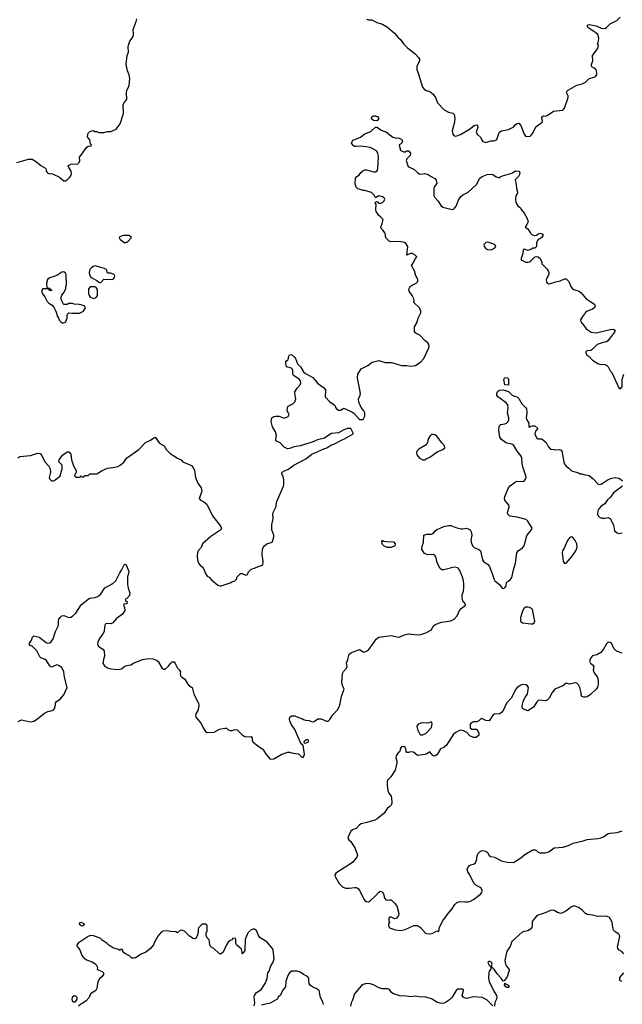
# Model space of a CAD drawing. Header units: inches. Extents: x 2106670 to 2322961, y 36024 to 224899.
# Tile 54 of 256: x 2191988 to 2198870, y 81091 to 92340. Entities that reach past the tile are written whole.
import ezdxf

# ---------------------------------------------------------------- set-up
doc = ezdxf.new("R2010")
doc.units = ezdxf.units.IN
doc.header["$MEASUREMENT"] = 0
doc.layers.add('C1098', color=7, linetype='Continuous')
doc.layers.add('C1099', color=7, linetype='Continuous')

msp = doc.modelspace()

# ---------------------------------------------------------------- linework, layer by layer
at = {"layer": 'C1098', "color": 5}
for points, elevation in [([(2191966, 87334), (2191990, 87351), (2192110, 87361), (2192190, 87386), (2192223, 87383), (2192242, 87362), (2192275, 87290), (2192319, 87239), (2192334, 87210), (2192341, 87170), (2192326, 87110), (2192331, 87090), (2192350, 87071), (2192370, 87071), (2192383, 87077), (2192419, 87101), (2192449, 87130), (2192473, 87210), (2192474, 87250), (2192435, 87290), (2192439, 87310), (2192476, 87364), (2192530, 87401), (2192550, 87401), (2192570, 87378), (2192579, 87310), (2192603, 87243), (2192634, 87190), (2192634, 87170), (2192624, 87156), (2192614, 87130), (2192630, 87114), (2192670, 87114), (2192682, 87118), (2192690, 87134), (2192698, 87118), (2192710, 87114), (2192722, 87118), (2192730, 87134), (2192770, 87134), (2192790, 87152), (2192870, 87152), (2192930, 87191), (2192990, 87218), (2193050, 87223), (2193110, 87237), (2193135, 87250), (2193176, 87284), (2193207, 87330), (2193350, 87430), (2193425, 87510), (2193483, 87537), (2193530, 87571), (2193544, 87564), (2193565, 87525), (2193590, 87499), (2193639, 87470), (2193662, 87430), (2193705, 87385), (2193790, 87330), (2193830, 87311), (2193851, 87290), (2193948, 87248), (2193970, 87223), (2193984, 87190), (2193994, 87110), (2194023, 87043), (2194059, 86990), (2194063, 86970), (2194066, 86950), (2194038, 86870), (2194051, 86850), (2194092, 86832), (2194124, 86804), (2194190, 86671), (2194285, 86550), (2194292, 86530), (2194284, 86510), (2194170, 86435), (2194075, 86350), (2194061, 86310), (2194025, 86270), (2194017, 86250), (2194014, 86210), (2194019, 86170), (2194030, 86130), (2194047, 86107), (2194070, 86090), (2194088, 86070), (2194110, 86012), (2194130, 85982), (2194151, 85971), (2194180, 85940), (2194250, 85878), (2194270, 85871), (2194290, 85871), (2194390, 85905), (2194410, 85918), (2194446, 85930), (2194466, 85950), (2194468, 85970), (2194510, 86011), (2194530, 86011), (2194570, 85992), (2194590, 86002), (2194602, 86030), (2194625, 86055), (2194650, 86070), (2194670, 86074), (2194710, 86094), (2194750, 86106), (2194763, 86117), (2194769, 86130), (2194769, 86150), (2194755, 86230), (2194762, 86290), (2194769, 86310), (2194782, 86330), (2194809, 86350), (2194870, 86371), (2194880, 86390), (2194890, 86430), (2194892, 86452), (2194869, 86510), (2194866, 86530), (2194867, 86570), (2194883, 86643), (2194879, 86690), (2194883, 86710), (2194912, 86770), (2194923, 86837), (2195002, 87010), (2195006, 87030), (2195003, 87083), (2194996, 87116), (2194981, 87150), (2194986, 87170), (2195018, 87190), (2195050, 87201), (2195117, 87250), (2195256, 87324), (2195325, 87375), (2195462, 87438), (2195496, 87450), (2195542, 87478), (2195575, 87490), (2195677, 87543), (2195699, 87550), (2195798, 87610), (2195798, 87618), (2195768, 87668), (2195730, 87669), (2195690, 87654), (2195630, 87621), (2195549, 87611), (2195530, 87602), (2195470, 87560), (2195390, 87540), (2195327, 87513), (2195190, 87470), (2195121, 87459), (2195070, 87441), (2195050, 87439), (2195030, 87444), (2195010, 87456), (2194964, 87504), (2194914, 87530), (2194913, 87550), (2194922, 87590), (2194910, 87630), (2194873, 87690), (2194861, 87750), (2194868, 87790), (2194890, 87805), (2194911, 87811), (2194951, 87811), (2195010, 87786), (2195055, 87805), (2195064, 87830), (2195042, 87870), (2195048, 87910), (2195055, 87925), (2195106, 87950), (2195130, 87974), (2195142, 88010), (2195129, 88070), (2195129, 88090), (2195156, 88130), (2195192, 88168), (2195199, 88190), (2195194, 88214), (2195177, 88237), (2195114, 88274), (2195107, 88290), (2195106, 88330), (2195099, 88350), (2195090, 88357), (2195035, 88375), (2195030, 88386), (2195029, 88430), (2195036, 88444), (2195050, 88454), (2195058, 88470), (2195058, 88490), (2195068, 88510), (2195090, 88516), (2195130, 88481), (2195139, 88470), (2195159, 88410), (2195195, 88375), (2195230, 88318), (2195250, 88298), (2195334, 88254), (2195363, 88223), (2195390, 88186), (2195459, 88139), (2195479, 88110), (2195475, 88030), (2195530, 87973), (2195581, 87941), (2195592, 87930), (2195596, 87910), (2195611, 87890), (2195630, 87879), (2195650, 87878), (2195690, 87902), (2195780, 87860), (2195804, 87844), (2195870, 87774), (2195910, 87774), (2195928, 87812), (2195928, 87848), (2195918, 87870), (2195888, 87910), (2195862, 87970), (2195858, 88010), (2195878, 88050), (2195879, 88070), (2195846, 88250), (2195849, 88290), (2195889, 88350), (2195962, 88390), (2196014, 88426), (2196090, 88445), (2196162, 88422), (2196230, 88424), (2196250, 88421), (2196350, 88391), (2196410, 88391), (2196450, 88382), (2196510, 88390), (2196569, 88430), (2196603, 88470), (2196659, 88590), (2196664, 88610), (2196662, 88630), (2196649, 88650), (2196616, 88676), (2196556, 88736), (2196515, 88755), (2196498, 88770), (2196498, 88830), (2196525, 88875), (2196539, 88930), (2196569, 88990), (2196569, 89010), (2196553, 89050), (2196488, 89110), (2196493, 89127), (2196489, 89150), (2196469, 89190), (2196439, 89230), (2196433, 89250), (2196434, 89270), (2196449, 89291), (2196470, 89307), (2196515, 89330), (2196534, 89350), (2196533, 89370), (2196513, 89413), (2196496, 89470), (2196462, 89530), (2196482, 89558), (2196501, 89599), (2196522, 89630), (2196504, 89650), (2196470, 89669), (2196450, 89669), (2196409, 89649), (2196419, 89750), (2196392, 89792), (2196370, 89799), (2196310, 89805), (2196230, 89802), (2196208, 89810), (2196170, 89848), (2196160, 89900), (2196136, 89936), (2196119, 89950), (2196114, 89970), (2196125, 90000)], 40), ([(2197778, 90000), (2197762, 89970), (2197791, 89951), (2197820, 89900), (2197841, 89881), (2197870, 89874), (2197890, 89877), (2197910, 89893), (2197930, 89901), (2197962, 89890), (2197962, 89870), (2197951, 89850), (2197930, 89835), (2197911, 89829), (2197902, 89818), (2197891, 89790), (2197891, 89750), (2197872, 89730), (2197850, 89728), (2197826, 89714), (2197795, 89705), (2197750, 89717), (2197738, 89710), (2197734, 89670), (2197714, 89610), (2197716, 89596), (2197770, 89571), (2197792, 89568), (2197810, 89574), (2197830, 89587), (2197870, 89631), (2197890, 89636), (2197910, 89631), (2197931, 89610), (2197951, 89570), (2197952, 89552), (2198011, 89491), (2198025, 89470), (2198031, 89451), (2198031, 89430), (2198001, 89370), (2198003, 89343), (2198012, 89330), (2198030, 89321), (2198038, 89322), (2198110, 89347), (2198162, 89358), (2198210, 89378), (2198230, 89378), (2198258, 89350), (2198283, 89290), (2198296, 89270), (2198316, 89256), (2198377, 89237), (2198399, 89219), (2198458, 89150), (2198551, 89091), (2198562, 89070), (2198554, 89050), (2198522, 89030), (2198470, 89009), (2198450, 88993), (2198415, 88950), (2198391, 88910), (2198398, 88890), (2198430, 88845), (2198458, 88810), (2198490, 88785), (2198514, 88770), (2198570, 88763), (2198730, 88801), (2198770, 88803), (2198787, 88790), (2198780, 88770), (2198705, 88670), (2198690, 88660), (2198650, 88652), (2198582, 88630), (2198530, 88575), (2198510, 88562), (2198470, 88558), (2198454, 88550), (2198454, 88530), (2198470, 88502), (2198490, 88492), (2198531, 88450), (2198590, 88411), (2198610, 88405), (2198670, 88402), (2198694, 88390), (2198710, 88374), (2198732, 88330), (2198752, 88310), (2198830, 88134), (2198850, 88122), (2198868, 88150), (2198869, 88231), (2198889, 88291)], 40), ([(2191970, 84323), (2192010, 84341), (2192110, 84319), (2192150, 84324), (2192190, 84351), (2192270, 84416), (2192310, 84436), (2192330, 84438), (2192368, 84452), (2192387, 84473), (2192388, 84490), (2192398, 84510), (2192398, 84530), (2192409, 84550), (2192450, 84578), (2192492, 84628), (2192529, 84710), (2192501, 84830), (2192492, 84890), (2192470, 84938), (2192430, 84962), (2192410, 84969), (2192370, 84949), (2192350, 84942), (2192345, 84945), (2192330, 84958), (2192290, 85021), (2192279, 85030), (2192230, 85048), (2192219, 85059), (2192185, 85130), (2192130, 85181), (2192109, 85190), (2192097, 85210), (2192122, 85250), (2192133, 85287), (2192150, 85301), (2192210, 85284), (2192290, 85225), (2192310, 85217), (2192330, 85221), (2192347, 85233), (2192370, 85265), (2192396, 85350), (2192427, 85410), (2192432, 85430), (2192430, 85470), (2192435, 85490), (2192449, 85510), (2192470, 85528), (2192490, 85533), (2192550, 85511), (2192570, 85514), (2192590, 85524), (2192630, 85561), (2192690, 85655), (2192770, 85719), (2192790, 85731), (2192850, 85739), (2192878, 85750), (2192909, 85771), (2192961, 85850), (2193050, 85898), (2193086, 85930), (2193126, 86014), (2193152, 86050), (2193179, 86110), (2193190, 86121), (2193205, 86110), (2193234, 86034), (2193220, 85970), (2193220, 85890), (2193227, 85847), (2193246, 85790), (2193240, 85760), (2193210, 85726), (2193198, 85722), (2193194, 85710), (2193198, 85698), (2193214, 85690), (2193213, 85667), (2193178, 85662), (2193174, 85650), (2193185, 85625), (2193187, 85590), (2193161, 85550), (2193090, 85496), (2193050, 85448), (2193030, 85437), (2192990, 85441), (2192970, 85439), (2192965, 85435), (2192956, 85404), (2192952, 85350), (2192938, 85322), (2192899, 85270), (2192880, 85230), (2192878, 85210), (2192885, 85185), (2192906, 85166), (2192938, 85150), (2192954, 85130), (2192957, 85070), (2192943, 85030), (2192939, 84990), (2192958, 84958), (2192990, 84934), (2193030, 84922), (2193110, 84917), (2193150, 84924), (2193190, 84954), (2193210, 84962), (2193258, 84970), (2193289, 84990), (2193390, 85032), (2193463, 85043), (2193510, 85036), (2193550, 85024), (2193570, 85006), (2193610, 84936), (2193630, 84921), (2193650, 84921), (2193684, 84950), (2193710, 84985), (2193730, 85002), (2193750, 85002), (2193765, 84985), (2193791, 84931), (2193812, 84910), (2193825, 84890), (2193821, 84870), (2193824, 84844), (2193838, 84830), (2193870, 84810), (2193917, 84737), (2193958, 84710), (2193976, 84636), (2194030, 84531), (2194033, 84510), (2194026, 84454), (2193999, 84410), (2193995, 84390), (2194001, 84370), (2194059, 84299), (2194082, 84250), (2194110, 84206), (2194130, 84198), (2194210, 84201), (2194270, 84235), (2194330, 84247), (2194350, 84246), (2194363, 84230), (2194390, 84218), (2194410, 84219), (2194450, 84230), (2194470, 84228), (2194529, 84169), (2194550, 84154), (2194572, 84148), (2194630, 84151), (2194641, 84130), (2194643, 84110), (2194651, 84091), (2194710, 84039), (2194764, 84004), (2194804, 83944), (2194850, 83891), (2194890, 83896), (2194982, 83950), (2195050, 83971), (2195070, 83971), (2195110, 83959), (2195170, 83951), (2195210, 83914), (2195230, 83914), (2195239, 83950), (2195227, 84047), (2195218, 84058), (2195210, 84058), (2195190, 84088), (2195130, 84230), (2195089, 84290), (2195073, 84330), (2195069, 84350), (2195074, 84370), (2195090, 84386), (2195130, 84386), (2195170, 84366), (2195210, 84358), (2195230, 84345), (2195250, 84338), (2195295, 84335), (2195330, 84318), (2195350, 84322), (2195393, 84353), (2195430, 84352), (2195493, 84327), (2195510, 84326), (2195530, 84345), (2195563, 84397), (2195620, 84460), (2195645, 84510), (2195664, 84610), (2195695, 84690), (2195674, 84734), (2195666, 84770), (2195676, 84870), (2195687, 84893), (2195721, 84930), (2195727, 84950), (2195721, 84990), (2195736, 85030), (2195750, 85090), (2195779, 85110), (2195870, 85143), (2195910, 85117), (2195930, 85116), (2195950, 85125), (2195970, 85142), (2196011, 85190), (2196058, 85262), (2196090, 85285), (2196230, 85303), (2196310, 85285), (2196330, 85288), (2196370, 85307), (2196430, 85324), (2196530, 85313), (2196570, 85315), (2196626, 85334), (2196689, 85370), (2196710, 85411), (2196730, 85427), (2196770, 85446), (2196804, 85456), (2196910, 85473), (2196948, 85492), (2196983, 85530), (2197009, 85590), (2197028, 85612), (2197078, 85650), (2197075, 85670), (2197050, 85702), (2197041, 85730), (2197042, 85770), (2197056, 85810), (2197060, 85850), (2197061, 85890), (2197056, 85930), (2197046, 85970), (2197010, 86053), (2196990, 86078), (2196950, 86085), (2196830, 86056), (2196810, 86056), (2196790, 86070), (2196766, 86110), (2196752, 86150), (2196746, 86190), (2196730, 86219), (2196710, 86229), (2196650, 86226), (2196610, 86242), (2196582, 86290), (2196579, 86310), (2196598, 86370), (2196602, 86450), (2196637, 86463), (2196690, 86463), (2196710, 86469), (2196730, 86497), (2196750, 86516), (2196790, 86529), (2196830, 86549), (2196890, 86560), (2196910, 86560), (2196970, 86537), (2197030, 86524), (2197050, 86522), (2197090, 86531), (2197110, 86525), (2197132, 86512), (2197143, 86490), (2197151, 86450), (2197141, 86390), (2197142, 86370), (2197161, 86330), (2197179, 86310), (2197230, 86288), (2197250, 86271), (2197272, 86170), (2197286, 86150), (2197330, 86120), (2197353, 86093), (2197392, 85990), (2197402, 85950), (2197414, 85930), (2197466, 85886), (2197493, 85850), (2197510, 85843), (2197530, 85849), (2197543, 85870), (2197548, 85910), (2197557, 85923), (2197590, 85941), (2197610, 85966), (2197626, 86054), (2197650, 86130), (2197667, 86250), (2197681, 86270), (2197730, 86305), (2197750, 86329), (2197778, 86442), (2197794, 86466), (2197834, 86510), (2197841, 86530), (2197792, 86612), (2197772, 86630), (2197670, 86656), (2197586, 86666), (2197564, 86690), (2197559, 86710), (2197577, 86770), (2197576, 86790), (2197530, 86849), (2197524, 86870), (2197528, 86892), (2197569, 86991), (2197590, 87016), (2197650, 87061), (2197670, 87066), (2197730, 87064), (2197750, 87069), (2197766, 87090), (2197772, 87110), (2197769, 87130), (2197734, 87230), (2197726, 87270), (2197721, 87330), (2197714, 87354), (2197669, 87410), (2197630, 87475), (2197610, 87490), (2197550, 87502), (2197535, 87510), (2197490, 87545), (2197470, 87572), (2197459, 87650), (2197462, 87690), (2197471, 87709), (2197484, 87716), (2197530, 87722), (2197548, 87732), (2197565, 87750), (2197573, 87767), (2197574, 87790), (2197559, 87850), (2197566, 87910), (2197561, 87941), (2197544, 87964), (2197449, 88030), (2197437, 88050), (2197437, 88070), (2197450, 88096), (2197470, 88107), (2197511, 88111), (2197570, 88094), (2197612, 88050), (2197638, 88038), (2197670, 88031), (2197690, 88011), (2197722, 87950), (2197766, 87910), (2197774, 87894), (2197780, 87850), (2197773, 87790), (2197778, 87770), (2197802, 87730), (2197801, 87690), (2197810, 87681), (2197825, 87695), (2197839, 87701), (2197870, 87699), (2197906, 87670), (2197880, 87640), (2197870, 87610), (2197890, 87564), (2197911, 87551), (2197950, 87552), (2197979, 87530), (2197999, 87510), (2198022, 87462), (2198050, 87432), (2198090, 87431), (2198110, 87425), (2198150, 87431), (2198170, 87422), (2198178, 87410), (2198205, 87270), (2198230, 87238), (2198258, 87218), (2198290, 87185), (2198370, 87162), (2198390, 87152), (2198411, 87151), (2198430, 87142), (2198490, 87131), (2198536, 87096), (2198590, 87036), (2198610, 87031), (2198630, 87035), (2198710, 87087), (2198750, 87103), (2198790, 87111), (2198830, 87101), (2198850, 87091), (2198871, 87070)], 20), ([(2198871, 87010), (2198770, 86935), (2198734, 86886), (2198699, 86850), (2198671, 86809), (2198630, 86782), (2198601, 86750), (2198591, 86730), (2198587, 86690), (2198596, 86670), (2198610, 86656), (2198635, 86645), (2198670, 86645), (2198710, 86652), (2198730, 86642), (2198770, 86570), (2198782, 86502), (2198810, 86478), (2198830, 86471), (2198870, 86478)], 20), ([(2198870, 85103), (2198805, 85125), (2198775, 85155), (2198750, 85209), (2198730, 85224), (2198710, 85229), (2198690, 85209), (2198656, 85150), (2198625, 85110), (2198578, 85082), (2198530, 85073), (2198510, 85048), (2198497, 85010), (2198506, 84990), (2198531, 84970), (2198543, 84950), (2198537, 84910), (2198550, 84878), (2198587, 84827), (2198594, 84790), (2198593, 84747), (2198586, 84714), (2198570, 84690), (2198508, 84632), (2198470, 84605), (2198450, 84599), (2198430, 84599), (2198409, 84609), (2198399, 84630), (2198399, 84650), (2198386, 84710), (2198370, 84739), (2198350, 84758), (2198330, 84763), (2198270, 84749), (2198230, 84758), (2198192, 84730), (2198101, 84690), (2198068, 84652), (2198035, 84590), (2198010, 84564), (2197990, 84557), (2197930, 84565), (2197910, 84563), (2197897, 84550), (2197856, 84484), (2197790, 84444), (2197741, 84461), (2197732, 84470), (2197726, 84486), (2197725, 84505), (2197736, 84550), (2197761, 84599), (2197787, 84633), (2197799, 84710), (2197789, 84729), (2197770, 84741), (2197730, 84744), (2197710, 84736), (2197670, 84709), (2197654, 84690), (2197599, 84590), (2197549, 84531), (2197510, 84449), (2197490, 84424), (2197470, 84409), (2197410, 84405), (2197390, 84394), (2197350, 84329), (2197310, 84334), (2197265, 84355), (2197250, 84348), (2197230, 84328), (2197210, 84318), (2197170, 84318), (2197154, 84310), (2197134, 84290), (2197134, 84250), (2197150, 84234), (2197210, 84234), (2197230, 84194), (2197230, 84166), (2197200, 84140), (2197170, 84138), (2197130, 84158), (2197095, 84195), (2197056, 84216), (2197030, 84222), (2197010, 84219), (2196970, 84197), (2196943, 84177), (2196861, 84050), (2196830, 84024), (2196792, 84010), (2196755, 83945), (2196730, 83926), (2196709, 83929), (2196670, 83974), (2196645, 83955), (2196615, 83945), (2196530, 83935), (2196486, 83970), (2196450, 83975), (2196430, 83966), (2196410, 83966), (2196400, 83980), (2196398, 84010), (2196390, 84026), (2196375, 84035), (2196350, 84034), (2196334, 84010), (2196334, 83990), (2196325, 83975), (2196310, 83962), (2196287, 83930), (2196283, 83910), (2196294, 83870), (2196294, 83850), (2196274, 83766), (2196227, 83690), (2196190, 83650), (2196185, 83630), (2196183, 83590), (2196192, 83532), (2196204, 83504), (2196231, 83470), (2196234, 83454), (2196237, 83390), (2196230, 83366), (2196216, 83350), (2196188, 83330), (2196150, 83275), (2196072, 83208), (2196045, 83195), (2195954, 83166), (2195888, 83152), (2195870, 83141), (2195830, 83098), (2195790, 83083), (2195770, 83069), (2195742, 83010), (2195737, 82990), (2195747, 82970), (2195770, 82950), (2195820, 82870), (2195844, 82796), (2195839, 82770), (2195790, 82710), (2195598, 82590), (2195586, 82570), (2195591, 82550), (2195638, 82470), (2195673, 82433), (2195710, 82419), (2195750, 82418), (2195810, 82426), (2195830, 82424), (2195852, 82412), (2195868, 82390), (2195920, 82290), (2195930, 82277), (2195950, 82264), (2195970, 82263), (2195990, 82271), (2196053, 82330), (2196090, 82371), (2196110, 82382), (2196132, 82372), (2196145, 82345), (2196151, 82310), (2196170, 82286), (2196190, 82281), (2196210, 82286), (2196230, 82285), (2196270, 82247), (2196295, 82215), (2196319, 82130), (2196313, 82107), (2196290, 82075), (2196270, 82068), (2196230, 82088), (2196213, 82087), (2196204, 82076), (2196202, 82050), (2196212, 82030), (2196198, 82010), (2196198, 81990), (2196210, 81966), (2196281, 81941), (2196335, 81935), (2196390, 81947), (2196488, 81992), (2196530, 81992), (2196565, 81970), (2196624, 81904), (2196638, 81898), (2196670, 81896), (2196699, 81901), (2196750, 81931), (2196770, 81922), (2196775, 81925), (2196781, 81970), (2196819, 82050), (2196844, 82076), (2196883, 82130), (2196923, 82177), (2196958, 82230), (2196978, 82250), (2197010, 82265), (2197070, 82260), (2197110, 82263), (2197138, 82270), (2197170, 82289), (2197249, 82350), (2197266, 82370), (2197270, 82390), (2197257, 82417), (2197246, 82426), (2197196, 82450), (2197174, 82474), (2197129, 82569), (2197105, 82605), (2197098, 82630), (2197106, 82654), (2197123, 82677), (2197135, 82685), (2197170, 82691), (2197193, 82707), (2197209, 82750), (2197209, 82771), (2197219, 82810), (2197245, 82835), (2197270, 82847), (2197310, 82841), (2197330, 82827), (2197351, 82790), (2197370, 82780), (2197410, 82773), (2197490, 82731), (2197555, 82715), (2197628, 82712), (2197710, 82763), (2197757, 82803), (2197850, 82855), (2197875, 82855), (2197890, 82847), (2197909, 82829), (2197930, 82820), (2197990, 82820), (2198030, 82832), (2198090, 82879), (2198193, 82887), (2198256, 82904), (2198310, 82933), (2198423, 82957), (2198467, 82973), (2198590, 82985), (2198626, 82994), (2198657, 83003), (2198710, 83041), (2198730, 83047), (2198810, 83053), (2198870, 83073)], 20), ([(2198889, 81669), (2198869, 81690), (2198835, 81710), (2198819, 81730), (2198814, 81750), (2198823, 81777), (2198841, 81870), (2198832, 81892), (2198790, 81917), (2198770, 81938), (2198761, 81970), (2198755, 82030), (2198723, 82083), (2198690, 82098), (2198590, 82093), (2198530, 82108), (2198470, 82116), (2198449, 82129), (2198410, 82167), (2198370, 82195), (2198330, 82211), (2198310, 82212), (2198290, 82204), (2198225, 82155), (2198170, 82130), (2198130, 82138), (2198090, 82164), (2198070, 82168), (2198050, 82164), (2197990, 82134), (2197910, 82111), (2197890, 82096), (2197850, 82050), (2197842, 82030), (2197842, 81990), (2197836, 81970), (2197820, 81950), (2197791, 81929), (2197750, 81922), (2197727, 81913), (2197608, 81810), (2197588, 81750), (2197550, 81696), (2197535, 81630), (2197530, 81590), (2197537, 81550), (2197547, 81527), (2197577, 81490), (2197577, 81477), (2197554, 81406), (2197522, 81358), (2197510, 81355), (2197487, 81390), (2197439, 81439), (2197410, 81485), (2197396, 81496), (2197390, 81508), (2197370, 81506), (2197366, 81490), (2197350, 81469), (2197345, 81455), (2197342, 81390), (2197351, 81350), (2197402, 81242), (2197434, 81190), (2197437, 81170), (2197433, 81150), (2197414, 81110), (2197410, 81068)], 20), ([(2194666, 81074), (2194674, 81106), (2194664, 81170), (2194669, 81190), (2194690, 81221), (2194750, 81262), (2194793, 81330), (2194815, 81385), (2194822, 81450), (2194835, 81470), (2194855, 81530), (2194877, 81563), (2194893, 81610), (2194881, 81710), (2194873, 81730), (2194810, 81805), (2194735, 81850), (2194715, 81875), (2194693, 81933), (2194670, 81948), (2194650, 81949), (2194630, 81942), (2194598, 81910), (2194585, 81890), (2194561, 81830), (2194558, 81710), (2194550, 81686), (2194538, 81682), (2194530, 81666), (2194529, 81690), (2194519, 81719), (2194464, 81770), (2194455, 81790), (2194455, 81830), (2194450, 81846), (2194418, 81842), (2194413, 81827), (2194390, 81818), (2194370, 81802), (2194348, 81772), (2194310, 81688), (2194290, 81668), (2194270, 81668), (2194206, 81730), (2194170, 81746), (2194158, 81770), (2194156, 81804), (2194150, 81826), (2194129, 81850), (2194116, 81876), (2194116, 81904), (2194128, 81930), (2194128, 81990), (2194110, 82008), (2194070, 82008), (2194030, 81966), (2194025, 81950), (2194025, 81910), (2194017, 81883), (2193998, 81842), (2193990, 81838), (2193970, 81842), (2193928, 81870), (2193870, 81928), (2193850, 81935), (2193824, 81936), (2193790, 81908), (2193770, 81918), (2193710, 81922), (2193690, 81928), (2193630, 81929), (2193605, 81915), (2193567, 81870), (2193531, 81810), (2193516, 81770), (2193481, 81730), (2193430, 81687), (2193375, 81665), (2193310, 81621), (2193290, 81617), (2193270, 81619), (2193243, 81643), (2193188, 81670), (2193166, 81690), (2193166, 81710), (2193150, 81726), (2193130, 81706), (2193115, 81715), (2193050, 81735), (2193006, 81766), (2192987, 81787), (2192930, 81823), (2192905, 81845), (2192832, 81872), (2192795, 81875), (2192770, 81866), (2192656, 81790), (2192639, 81770), (2192643, 81750), (2192673, 81713), (2192699, 81650), (2192713, 81630), (2192750, 81599), (2192815, 81575), (2192858, 81550), (2192878, 81510), (2192874, 81490), (2192930, 81465), (2192945, 81450), (2192943, 81430), (2192930, 81410), (2192899, 81381), (2192885, 81355), (2192877, 81330), (2192870, 81270), (2192857, 81250), (2192796, 81210), (2192781, 81170), (2192745, 81130), (2192710, 81102), (2192686, 81094), (2192658, 81070)], 20), ([(2195458, 81090), (2195450, 81119), (2195425, 81170), (2195407, 81250), (2195373, 81270), (2195342, 81282), (2195307, 81307), (2195294, 81330), (2195289, 81350), (2195289, 81390), (2195274, 81410), (2195230, 81430), (2195190, 81457), (2195158, 81470), (2195094, 81470), (2195068, 81452), (2195050, 81418), (2195026, 81350), (2195025, 81290), (2194991, 81250), (2194965, 81195), (2194945, 81175), (2194930, 81148), (2194850, 81102), (2194750, 81079)], 20), ([(2198870, 81350), (2198850, 81357), (2198840, 81370), (2198843, 81397), (2198889, 81450)], 20), ([(2197390, 81075), (2197323, 81143), (2197270, 81168), (2197170, 81175), (2197110, 81160), (2197090, 81158), (2197063, 81163), (2197051, 81171), (2197041, 81190), (2197057, 81250), (2197056, 81256), (2197044, 81264), (2196990, 81262), (2196971, 81250), (2196926, 81174), (2196897, 81143), (2196862, 81118), (2196830, 81104), (2196810, 81100), (2196790, 81102), (2196750, 81116), (2196690, 81152), (2196627, 81173), (2196550, 81176), (2196510, 81185), (2196450, 81176), (2196405, 81185), (2196330, 81188), (2196281, 81201), (2196250, 81213), (2196231, 81230), (2196210, 81259), (2196190, 81269), (2196127, 81267), (2196081, 81281), (2196030, 81314), (2195990, 81326), (2195950, 81330), (2195910, 81318), (2195890, 81305), (2195811, 81210), (2195790, 81138), (2195773, 81107), (2195766, 81070)], 20)]:
    msp.add_lwpolyline(points, dxfattribs=dict(at, elevation=elevation))
for points, elevation in [([(2193236, 89876), (2193170, 89875), (2193130, 89858), (2193122, 89850), (2193134, 89830), (2193190, 89792), (2193210, 89798), (2193228, 89810), (2193266, 89850)], 60), ([(2197330, 89798), (2197310, 89793), (2197290, 89770), (2197292, 89750), (2197307, 89730), (2197330, 89715), (2197370, 89709), (2197410, 89730), (2197424, 89750), (2197420, 89760), (2197409, 89770), (2197350, 89795)], 40), ([(2192490, 89458), (2192470, 89455), (2192410, 89419), (2192332, 89390), (2192305, 89370), (2192292, 89330), (2192298, 89278), (2192330, 89274), (2192338, 89258), (2192350, 89254), (2192353, 89247), (2192330, 89246), (2192322, 89262), (2192310, 89266), (2192250, 89266), (2192242, 89250), (2192242, 89230), (2192245, 89210), (2192275, 89175), (2192302, 89122), (2192320, 89100), (2192357, 89077), (2192382, 89050), (2192402, 89010), (2192418, 88950), (2192431, 88931), (2192442, 88902), (2192470, 88878), (2192490, 88878), (2192510, 88885), (2192524, 88910), (2192529, 88930), (2192528, 88970), (2192536, 88984), (2192550, 88992), (2192590, 88986), (2192672, 88988), (2192715, 89010), (2192738, 89050), (2192726, 89070), (2192670, 89088), (2192610, 89089), (2192590, 89098), (2192550, 89098), (2192530, 89086), (2192490, 89086), (2192486, 89090), (2192463, 89143), (2192462, 89170), (2192469, 89191), (2192494, 89226), (2192515, 89270), (2192515, 89290), (2192522, 89310), (2192518, 89430), (2192510, 89446)], 60), ([(2192850, 89528), (2192830, 89522), (2192812, 89510), (2192790, 89486), (2192782, 89450), (2192784, 89424), (2192800, 89400), (2192810, 89392), (2192870, 89362), (2192890, 89342), (2192910, 89334), (2192950, 89374), (2193050, 89372), (2193070, 89394), (2193075, 89410), (2193070, 89426), (2193030, 89446), (2192990, 89446), (2192986, 89450), (2192982, 89482), (2192956, 89496)], 60), ([(2192847, 89287), (2192793, 89287), (2192773, 89267), (2192773, 89213), (2192782, 89190), (2192794, 89170), (2192810, 89162), (2192830, 89154), (2192850, 89162), (2192866, 89170), (2192878, 89190), (2192876, 89256), (2192862, 89282)], 60), ([(2197570, 88166), (2197529, 88170), (2197518, 88230), (2197530, 88251), (2197554, 88250), (2197570, 88234)], 20), ([(2196710, 87602), (2196690, 87599), (2196674, 87586), (2196654, 87550), (2196647, 87510), (2196630, 87482), (2196547, 87433), (2196522, 87410), (2196518, 87390), (2196525, 87370), (2196552, 87330), (2196590, 87311), (2196610, 87311), (2196630, 87321), (2196670, 87343), (2196757, 87403), (2196822, 87430), (2196844, 87450), (2196841, 87470), (2196807, 87507), (2196750, 87581), (2196730, 87597)], 40), ([(2198290, 86433), (2198270, 86425), (2198244, 86390), (2198216, 86330), (2198211, 86310), (2198188, 86270), (2198184, 86250), (2198195, 86150), (2198210, 86127), (2198230, 86131), (2198297, 86210), (2198340, 86270), (2198355, 86310), (2198349, 86350), (2198333, 86390), (2198310, 86422)], 20), ([(2196230, 86309), (2196186, 86310), (2196146, 86330), (2196130, 86346), (2196122, 86370), (2196128, 86392), (2196144, 86384), (2196177, 86377), (2196256, 86376), (2196274, 86350), (2196272, 86330)], 20), ([(2197790, 85630), (2197770, 85628), (2197750, 85616), (2197730, 85584), (2197709, 85511), (2197708, 85468), (2197730, 85449), (2197830, 85436), (2197850, 85439), (2197862, 85450), (2197871, 85470), (2197843, 85603), (2197834, 85614), (2197810, 85625)], 20), ([(2196690, 84318), (2196650, 84302), (2196590, 84306), (2196570, 84303), (2196538, 84290), (2196525, 84270), (2196531, 84230), (2196558, 84178), (2196570, 84171), (2196590, 84171), (2196630, 84187), (2196690, 84252), (2196699, 84290)], 20), ([(2195270, 84118), (2195254, 84110), (2195234, 84090), (2195238, 84078), (2195250, 84074), (2195270, 84082), (2195286, 84090), (2195286, 84110)], 20), ([(2192690, 82024), (2192678, 82022), (2192666, 82014), (2192666, 82010), (2192690, 81991), (2192710, 81987), (2192718, 81990), (2192728, 82010)], 20), ([(2197350, 81584), (2197336, 81570), (2197350, 81538), (2197362, 81530), (2197370, 81514), (2197378, 81522), (2197384, 81550), (2197377, 81570), (2197370, 81577)], 20), ([(2197550, 81283), (2197539, 81290), (2197525, 81310), (2197530, 81334), (2197542, 81322), (2197565, 81310), (2197576, 81290), (2197570, 81284)], 20), ([(2192610, 81186), (2192588, 81170), (2192583, 81150), (2192588, 81130), (2192610, 81117), (2192630, 81125), (2192645, 81150), (2192644, 81170), (2192630, 81184)], 20)]:
    msp.add_lwpolyline(points, close=True, dxfattribs=dict(at, elevation=elevation))
at = {"layer": 'C1099', "color": 5}
for points, elevation in [([(2195950, 92346), (2195970, 92339), (2196010, 92339), (2196068, 92308), (2196131, 92290), (2196190, 92254), (2196270, 92187), (2196310, 92136), (2196335, 92115), (2196370, 92066), (2196418, 92018), (2196506, 91950), (2196544, 91910), (2196553, 91890), (2196553, 91870), (2196548, 91850), (2196525, 91810), (2196522, 91770), (2196548, 91708), (2196587, 91570), (2196610, 91541), (2196631, 91531), (2196670, 91521), (2196711, 91490), (2196736, 91450), (2196758, 91390), (2196836, 91310), (2196885, 91285), (2196933, 91273), (2196950, 91258), (2196956, 91216), (2196952, 91170), (2196926, 91070), (2196933, 91033), (2196950, 91015), (2196970, 91011), (2197022, 91030), (2197125, 91090), (2197179, 91130), (2197190, 91136), (2197210, 91138), (2197218, 91130), (2197221, 91110), (2197211, 91090), (2197201, 91050), (2197203, 91043), (2197211, 91031), (2197254, 90994), (2197263, 90970), (2197278, 90950), (2197310, 90938), (2197370, 90956), (2197403, 90957), (2197434, 90966), (2197438, 90970), (2197462, 91050), (2197470, 91058), (2197490, 91071), (2197570, 91087), (2197610, 91103), (2197630, 91116), (2197650, 91141), (2197670, 91156), (2197690, 91159), (2197713, 91130), (2197750, 91031), (2197764, 91010), (2197785, 91005), (2197817, 91010), (2197830, 91019), (2197850, 91045), (2197883, 91117), (2197953, 91170), (2197957, 91190), (2197950, 91210), (2197950, 91231), (2197970, 91242), (2197990, 91238), (2198010, 91246), (2198086, 91294), (2198190, 91308), (2198210, 91328), (2198251, 91450), (2198251, 91471), (2198234, 91510), (2198244, 91530), (2198350, 91591), (2198410, 91608), (2198450, 91626), (2198490, 91667), (2198550, 91682), (2198565, 91690), (2198579, 91710), (2198579, 91730), (2198570, 91768), (2198550, 91788), (2198523, 91803), (2198518, 91810), (2198518, 91830), (2198535, 91870), (2198529, 91930), (2198589, 92010), (2198595, 92030), (2198598, 92050), (2198588, 92070), (2198598, 92090), (2198602, 92130), (2198589, 92170), (2198569, 92190), (2198475, 92250), (2198469, 92270), (2198480, 92280), (2198490, 92285), (2198570, 92271), (2198630, 92245), (2198670, 92241), (2198688, 92250), (2198730, 92292), (2198808, 92332), (2198846, 92370)], 60), ([(2191953, 90707), (2192090, 90747), (2192130, 90747), (2192178, 90718), (2192230, 90676), (2192282, 90642), (2192291, 90630), (2192291, 90610), (2192310, 90585), (2192330, 90578), (2192350, 90581), (2192370, 90576), (2192441, 90541), (2192490, 90501), (2192510, 90501), (2192530, 90511), (2192559, 90541), (2192575, 90565), (2192578, 90578), (2192574, 90610), (2192549, 90650), (2192542, 90670), (2192545, 90675), (2192570, 90691), (2192650, 90692), (2192668, 90710), (2192674, 90726), (2192669, 90771), (2192698, 90802), (2192745, 90875), (2192770, 90894), (2192802, 90898), (2192806, 90910), (2192798, 90918), (2192790, 90966), (2192768, 90990), (2192763, 91003), (2192764, 91030), (2192770, 91042), (2192790, 91062), (2192810, 91072), (2192830, 91074), (2192844, 91064), (2192870, 91062), (2192892, 91052), (2192950, 91051), (2192990, 91062), (2193030, 91062), (2193088, 91090), (2193135, 91150), (2193175, 91270), (2193169, 91370), (2193183, 91397), (2193213, 91430), (2193209, 91510), (2193213, 91530), (2193239, 91590), (2193245, 91670), (2193236, 91710), (2193217, 91757), (2193203, 91830), (2193216, 91930), (2193232, 91970), (2193226, 92030), (2193229, 92051), (2193245, 92095), (2193270, 92125), (2193283, 92150), (2193287, 92173), (2193285, 92230), (2193319, 92321), (2193324, 92350)], 60), ([(2196125, 90000), (2196129, 90010), (2196137, 90057), (2196109, 90089), (2196090, 90102), (2196059, 90150), (2196054, 90170), (2196058, 90230), (2196049, 90249), (2196050, 90254), (2196070, 90262), (2196085, 90245), (2196110, 90244), (2196130, 90251), (2196152, 90270), (2196159, 90290), (2196150, 90304), (2196130, 90316), (2196090, 90329), (2196050, 90306), (2196035, 90335), (2196004, 90364), (2195930, 90389), (2195910, 90389), (2195863, 90403), (2195850, 90408), (2195830, 90428), (2195821, 90450), (2195819, 90470), (2195822, 90530), (2195834, 90546), (2195869, 90571), (2195885, 90595), (2195906, 90614), (2195930, 90623), (2195950, 90623), (2196030, 90601), (2196050, 90603), (2196070, 90612), (2196079, 90641), (2196087, 90770), (2196077, 90817), (2196061, 90841), (2196015, 90870), (2195990, 90881), (2195890, 90897), (2195830, 90890), (2195810, 90892), (2195799, 90899), (2195779, 90930), (2195785, 90950), (2195797, 90963), (2195881, 90999), (2195930, 91038), (2195998, 91062), (2196050, 91111), (2196070, 91111), (2196117, 91077), (2196176, 91056), (2196250, 90997), (2196290, 90986), (2196311, 90991), (2196340, 90980), (2196351, 90970), (2196358, 90950), (2196350, 90926), (2196322, 90910), (2196325, 90890), (2196334, 90870), (2196334, 90850), (2196370, 90832), (2196390, 90832), (2196410, 90842), (2196430, 90842), (2196450, 90814), (2196446, 90790), (2196411, 90750), (2196401, 90730), (2196419, 90670), (2196430, 90659), (2196490, 90633), (2196530, 90593), (2196550, 90580), (2196570, 90576), (2196610, 90584), (2196652, 90570), (2196687, 90547), (2196730, 90527), (2196746, 90506), (2196752, 90470), (2196722, 90430), (2196716, 90410), (2196718, 90330), (2196728, 90310), (2196767, 90267), (2196799, 90219), (2196820, 90200), (2196927, 90173), (2196944, 90176), (2196955, 90185), (2196971, 90210), (2196994, 90270), (2197023, 90317), (2197050, 90339), (2197109, 90370), (2197203, 90457), (2197244, 90530), (2197270, 90550), (2197328, 90570), (2197370, 90575), (2197391, 90571), (2197430, 90545), (2197470, 90534), (2197476, 90544), (2197503, 90557), (2197610, 90585), (2197630, 90602), (2197650, 90612), (2197691, 90611), (2197698, 90590), (2197696, 90570), (2197685, 90550), (2197646, 90510), (2197657, 90457), (2197660, 90410), (2197673, 90370), (2197668, 90350), (2197653, 90327), (2197650, 90290), (2197654, 90250), (2197675, 90215), (2197706, 90190), (2197716, 90170), (2197750, 90130), (2197785, 90070), (2197794, 90030), (2197778, 90000)], 40)]:
    msp.add_lwpolyline(points, dxfattribs=dict(at, elevation=elevation))
at = {"layer": 'C1099', "color": 5, "elevation": 40}
msp.add_lwpolyline([(2196070, 91184), (2196030, 91189), (2196010, 91204), (2196006, 91210), (2196009, 91231), (2196030, 91241), (2196050, 91241), (2196078, 91230), (2196091, 91210)], close=True, dxfattribs=at)

doc.saveas('drawing.dxf')
